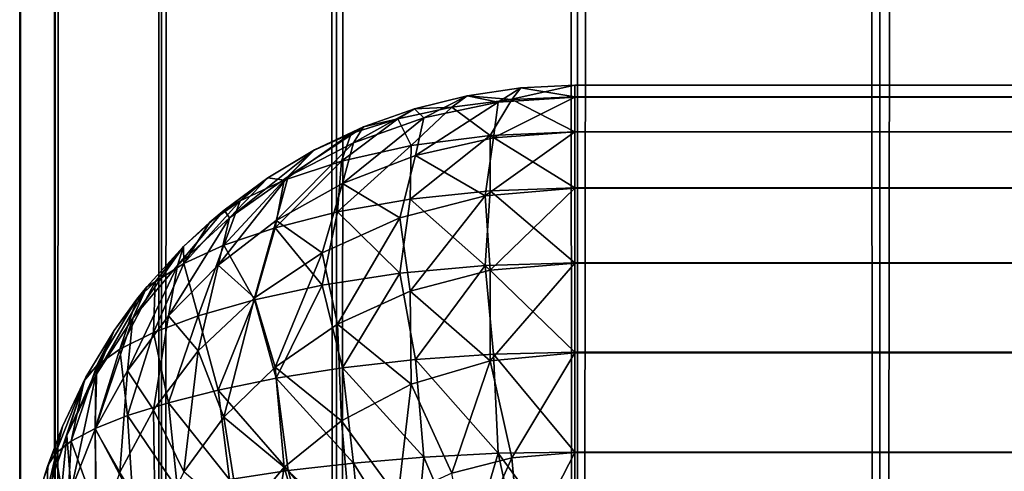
# Model space of a CAD drawing. Extents: x -265 to 265, y 0 to 1307.
# Tile 26 of 256: x -265 to -261.45, y 33.61 to 35.24. Entities that reach past the tile are written whole.
import ezdxf

# ---------------------------------------------------------------- set-up
doc = ezdxf.new("R2010")
doc.units = 0
doc.header["$LTSCALE"] = 65.185185
for name, color, linetype in [('3', 7, 'CONTINUOUS'), ('304', 7, 'CONTINUOUS'), ('310', 7, 'CONTINUOUS'), ('311', 7, 'CONTINUOUS'), ('315', 7, 'CONTINUOUS'), ('322', 7, 'CONTINUOUS'), ('327', 7, 'CONTINUOUS'), ('4', 7, 'CONTINUOUS')]:
    doc.layers.add(name, color=color, linetype=linetype)

msp = doc.modelspace()

# ---------------------------------------------------------------- linework, layer by layer
at = {"layer": '3', "color": 7, "linetype": 'CONTINUOUS'}
for points in [[(-265, 1), (-264.8717, 1, 1.9579), (-265, 1299), (-265, 1)], [(-265, 1299), (-264.8717, 1, 1.9579), (-264.8717, 1299, 1.9579), (-265, 1299)], [(-264.8717, 1, 1.9579), (-264.4889, 1, 3.8823), (-264.8717, 1299, 1.9579), (-264.8717, 1, 1.9579)], [(-264.8717, 1299, 1.9579), (-264.4889, 1, 3.8823), (-264.4889, 1299, 3.8823), (-264.8717, 1299, 1.9579)], [(-264.4889, 1, 3.8823), (-263.8582, 1, 5.7403), (-264.4889, 1299, 3.8823), (-264.4889, 1, 3.8823)], [(-264.4889, 1299, 3.8823), (-263.8582, 1, 5.7403), (-263.8582, 1299, 5.7403), (-264.4889, 1299, 3.8823)], [(-263.8582, 1, 5.7403), (-262.9904, 1, 7.5), (-263.8582, 1299, 5.7403), (-263.8582, 1, 5.7403)], [(-263.8582, 1299, 5.7403), (-262.9904, 1, 7.5), (-262.9904, 1299, 7.5), (-263.8582, 1299, 5.7403)], [(-262.9904, 1, 7.5), (-261.9003, 1, 9.1314), (-262.9904, 1299, 7.5), (-262.9904, 1, 7.5)], [(-262.9904, 1299, 7.5), (-261.9003, 1, 9.1314), (-261.9003, 1299, 9.1314), (-262.9904, 1299, 7.5)], [(-261.9003, 1, 9.1314), (-260.6066, 1, 10.6066), (-261.9003, 1299, 9.1314), (-261.9003, 1, 9.1314)], [(-261.9003, 1299, 9.1314), (-260.6066, 1, 10.6066), (-260.6066, 1299, 10.6066), (-261.9003, 1299, 9.1314)]]:
    msp.add_3dface(points, dxfattribs=at)
at = {"layer": '304', "color": 7, "linetype": 'CONTINUOUS'}
for points in [[(-263, 35, 16.7), (263, 35, 16.7), (263, 34.9578, 16.3236), (-263, 35, 16.7)], [(-263, 34.9574, 16.3217), (-263, 35, 16.7), (263, 34.9578, 16.3236), (-263, 34.9574, 16.3217)], [(263, 34.8323, 15.9638), (-263, 34.9574, 16.3217), (263, 34.9578, 16.3236), (263, 34.8323, 15.9638)], [(-263, 34.8315, 15.9621), (-263, 34.9574, 16.3217), (263, 34.8323, 15.9638), (-263, 34.8315, 15.9621)], [(263, 34.6298, 15.641), (-263, 34.8315, 15.9621), (263, 34.8323, 15.9638), (263, 34.6298, 15.641)], [(-263, 34.6286, 15.6395), (-263, 34.8315, 15.9621), (263, 34.6298, 15.641), (-263, 34.6286, 15.6395)], [(263, 34.3605, 15.3714), (-263, 34.6286, 15.6395), (263, 34.6298, 15.641), (263, 34.3605, 15.3714)], [(-263, 34.359, 15.3702), (-263, 34.6286, 15.6395), (263, 34.3605, 15.3714), (-263, 34.359, 15.3702)], [(263, 34.0379, 15.1685), (-263, 34.359, 15.3702), (263, 34.3605, 15.3714), (263, 34.0379, 15.1685)], [(-263, 34.0362, 15.1677), (-263, 34.359, 15.3702), (263, 34.0379, 15.1685), (-263, 34.0362, 15.1677)], [(263, 33.6783, 15.0426), (-263, 34.0362, 15.1677), (263, 34.0379, 15.1685), (263, 33.6783, 15.0426)], [(-263, 33.6764, 15.0422), (-263, 34.0362, 15.1677), (263, 33.6783, 15.0426), (-263, 33.6764, 15.0422)], [(263, 33.3, 15), (-263, 33.6764, 15.0422), (263, 33.6783, 15.0426), (263, 33.3, 15)], [(-263, 33.3, 15), (-263, 33.6764, 15.0422), (263, 33.3, 15), (-263, 33.3, 15)]]:
    msp.add_3dface(points, dxfattribs=at)
at = {"layer": '310', "color": 7, "linetype": 'CONTINUOUS'}
for points in [[(-263, 35, 23.3), (-263, 34.9578, 23.6764), (263, 35, 23.3), (-263, 35, 23.3)], [(263, 35, 23.3), (-263, 34.9578, 23.6764), (263, 34.9574, 23.6783), (263, 35, 23.3)], [(-263, 34.9578, 23.6764), (-263, 34.8323, 24.0362), (263, 34.9574, 23.6783), (-263, 34.9578, 23.6764)], [(263, 34.9574, 23.6783), (-263, 34.8323, 24.0362), (263, 34.8315, 24.0379), (263, 34.9574, 23.6783)], [(-263, 34.8323, 24.0362), (-263, 34.6298, 24.359), (263, 34.8315, 24.0379), (-263, 34.8323, 24.0362)], [(263, 34.8315, 24.0379), (-263, 34.6298, 24.359), (263, 34.6286, 24.3605), (263, 34.8315, 24.0379)], [(-263, 34.6298, 24.359), (-263, 34.3605, 24.6286), (263, 34.6286, 24.3605), (-263, 34.6298, 24.359)], [(263, 34.6286, 24.3605), (-263, 34.3605, 24.6286), (263, 34.359, 24.6298), (263, 34.6286, 24.3605)], [(-263, 34.3605, 24.6286), (-263, 34.0379, 24.8315), (263, 34.359, 24.6298), (-263, 34.3605, 24.6286)], [(263, 34.359, 24.6298), (-263, 34.0379, 24.8315), (263, 34.0362, 24.8323), (263, 34.359, 24.6298)], [(-263, 34.0379, 24.8315), (-263, 33.6783, 24.9574), (263, 34.0362, 24.8323), (-263, 34.0379, 24.8315)], [(263, 34.0362, 24.8323), (-263, 33.6783, 24.9574), (263, 33.6764, 24.9578), (263, 34.0362, 24.8323)], [(-263, 33.6783, 24.9574), (-263, 33.3, 25), (263, 33.6764, 24.9578), (-263, 33.6783, 24.9574)], [(-263, 33.3, 25), (263, 33.3, 25), (263, 33.6764, 24.9578), (-263, 33.3, 25)]]:
    msp.add_3dface(points, dxfattribs=at)
at = {"layer": '311', "color": 7, "linetype": 'CONTINUOUS'}
for points in [[(263, 35, 16.7), (-263, 35, 16.7), (263, 35, 23.3), (263, 35, 16.7)], [(-263, 35, 16.7), (-263, 35, 23.3), (263, 35, 23.3), (-263, 35, 16.7)]]:
    msp.add_3dface(points, dxfattribs=at)
at = {"layer": '315', "color": 7, "linetype": 'CONTINUOUS'}
for points in [[(-263.1946, 34.9905, 16.7014), (-263.3875, 34.9621, 16.7057), (-263.1946, 34.9905, 23.2986), (-263.1946, 34.9905, 16.7014)], [(-263.1946, 34.9905, 23.2986), (-263.3875, 34.9621, 16.7057), (-263.3875, 34.9621, 23.2943), (-263.1946, 34.9905, 23.2986)], [(-263, 35, 23.3), (-263, 35, 16.7), (-263.1946, 34.9905, 16.7014), (-263, 35, 23.3)], [(-263, 35, 23.3), (-263.1946, 34.9905, 16.7014), (-263.1946, 34.9905, 23.2986), (-263, 35, 23.3)], [(-263.3875, 34.9621, 16.7057), (-263.5768, 34.915, 16.7127), (-263.3875, 34.9621, 23.2943), (-263.3875, 34.9621, 16.7057)], [(-263.3875, 34.9621, 23.2943), (-263.5768, 34.915, 16.7127), (-263.5768, 34.915, 23.2873), (-263.3875, 34.9621, 23.2943)], [(-263.5768, 34.915, 16.7127), (-263.7608, 34.8496, 16.7226), (-263.5768, 34.915, 23.2873), (-263.5768, 34.915, 16.7127)], [(-263.5768, 34.915, 23.2873), (-263.7608, 34.8496, 16.7226), (-263.7608, 34.8496, 23.2774), (-263.5768, 34.915, 23.2873)], [(-263.7608, 34.8496, 16.7226), (-263.9377, 34.7666, 16.735), (-263.7608, 34.8496, 23.2774), (-263.7608, 34.8496, 16.7226)], [(-263.7608, 34.8496, 23.2774), (-263.9377, 34.7666, 16.735), (-263.9377, 34.7666, 23.265), (-263.7608, 34.8496, 23.2774)], [(-263.9377, 34.7666, 16.735), (-264.1058, 34.6665, 16.75), (-263.9377, 34.7666, 23.265), (-263.9377, 34.7666, 16.735)], [(-263.9377, 34.7666, 23.265), (-264.1058, 34.6665, 16.75), (-263.9409, 34.7649, 23.2647), (-263.9377, 34.7666, 23.265)], [(-263.9409, 34.7649, 23.2647), (-264.1058, 34.6665, 16.75), (-264.1058, 34.6665, 23.25), (-263.9409, 34.7649, 23.2647)], [(-264.1058, 34.6665, 16.75), (-264.2635, 34.5503, 16.7674), (-264.1058, 34.6665, 23.25), (-264.1058, 34.6665, 16.75)], [(-264.1058, 34.6665, 23.25), (-264.2635, 34.5503, 16.7674), (-264.2635, 34.5503, 23.2325), (-264.1058, 34.6665, 23.25)], [(-264.2635, 34.5503, 16.7674), (-264.4093, 34.4191, 16.7871), (-264.2635, 34.5503, 23.2325), (-264.2635, 34.5503, 16.7674)], [(-264.2635, 34.5503, 23.2325), (-264.4093, 34.4191, 16.7871), (-264.3149, 34.507, 23.2261), (-264.2635, 34.5503, 23.2325)], [(-264.3149, 34.507, 23.2261), (-264.4093, 34.4191, 16.7871), (-264.4093, 34.4191, 23.2129), (-264.3149, 34.507, 23.2261)], [(-264.4093, 34.4191, 16.7871), (-264.5417, 34.274, 16.8089), (-264.4093, 34.4191, 23.2129), (-264.4093, 34.4191, 16.7871)], [(-264.4093, 34.4191, 23.2129), (-264.5417, 34.274, 16.8089), (-264.5417, 34.274, 23.1911), (-264.4093, 34.4191, 23.2129)], [(-264.5417, 34.274, 16.8089), (-264.6594, 34.1164, 16.8325), (-264.5417, 34.274, 23.1911), (-264.5417, 34.274, 16.8089)], [(-264.5417, 34.274, 23.1911), (-264.6594, 34.1164, 16.8325), (-264.578, 34.2288, 23.1843), (-264.5417, 34.274, 23.1911)], [(-264.578, 34.2288, 23.1843), (-264.6594, 34.1164, 16.8325), (-264.6594, 34.1164, 23.1675), (-264.578, 34.2288, 23.1843)], [(-264.6594, 34.1164, 16.8325), (-264.7611, 33.9478, 16.8578), (-264.6594, 34.1164, 23.1675), (-264.6594, 34.1164, 16.8325)], [(-264.6594, 34.1164, 23.1675), (-264.7611, 33.9478, 16.8578), (-264.7611, 33.9478, 23.1422), (-264.6594, 34.1164, 23.1675)], [(-264.7611, 33.9478, 16.8578), (-264.8459, 33.7699, 16.8845), (-264.7611, 33.9478, 23.1422), (-264.7611, 33.9478, 16.8578)], [(-264.7611, 33.9478, 23.1422), (-264.8459, 33.7699, 16.8845), (-264.768, 33.9349, 23.1402), (-264.7611, 33.9478, 23.1422)], [(-264.768, 33.9349, 23.1402), (-264.8459, 33.7699, 16.8845), (-264.8459, 33.7699, 23.1155), (-264.768, 33.9349, 23.1402)], [(-264.8459, 33.7699, 16.8845), (-264.9128, 33.5842, 16.9124), (-264.8459, 33.7699, 23.1155), (-264.8459, 33.7699, 16.8845)], [(-264.8459, 33.7699, 23.1155), (-264.9128, 33.5842, 16.9124), (-264.8982, 33.63, 23.0945), (-264.8459, 33.7699, 23.1155)], [(-264.8982, 33.63, 23.0945), (-264.9128, 33.5842, 16.9124), (-264.9128, 33.5842, 23.0876), (-264.8982, 33.63, 23.0945)]]:
    msp.add_3dface(points, dxfattribs=at)
at = {"layer": '322', "color": 7, "linetype": 'CONTINUOUS'}
for points in [[(-263.3875, 34.9621, 16.7057), (-263.1946, 34.9905, 16.7014), (-263.2755, 34.9384, 16.3264), (-263.3875, 34.9621, 16.7057)], [(-263, 35, 16.7), (-263, 34.9574, 16.3217), (-263.2755, 34.9384, 16.3264), (-263, 35, 16.7)], [(-263.1946, 34.9905, 16.7014), (-263, 35, 16.7), (-263.2755, 34.9384, 16.3264), (-263.1946, 34.9905, 16.7014)], [(-263.5768, 34.915, 16.7127), (-263.3875, 34.9621, 16.7057), (-263.5435, 34.8824, 16.3401), (-263.5768, 34.915, 16.7127)], [(-263.5435, 34.8824, 16.3401), (-263.3875, 34.9621, 16.7057), (-263.2755, 34.9384, 16.3264), (-263.5435, 34.8824, 16.3401)], [(-263, 34.9574, 16.3217), (-263, 34.8315, 15.9621), (-263.2922, 34.81, 15.9688), (-263, 34.9574, 16.3217)], [(-263.2755, 34.9384, 16.3264), (-263, 34.9574, 16.3217), (-263.2922, 34.81, 15.9688), (-263.2755, 34.9384, 16.3264)], [(-263.7608, 34.8496, 16.7226), (-263.5768, 34.915, 16.7127), (-263.7974, 34.7919, 16.3615), (-263.7608, 34.8496, 16.7226)], [(-263.7974, 34.7919, 16.3615), (-263.5768, 34.915, 16.7127), (-263.5435, 34.8824, 16.3401), (-263.7974, 34.7919, 16.3615)], [(-263.5435, 34.8824, 16.3401), (-263.2755, 34.9384, 16.3264), (-263.5741, 34.7468, 15.9881), (-263.5435, 34.8824, 16.3401)], [(-263.5741, 34.7468, 15.9881), (-263.2755, 34.9384, 16.3264), (-263.2922, 34.81, 15.9688), (-263.5741, 34.7468, 15.9881)], [(-263.7974, 34.7919, 16.3615), (-263.5435, 34.8824, 16.3401), (-263.8373, 34.6457, 16.018), (-263.7974, 34.7919, 16.3615)], [(-263.8373, 34.6457, 16.018), (-263.5435, 34.8824, 16.3401), (-263.5741, 34.7468, 15.9881), (-263.8373, 34.6457, 16.018)], [(-263.9377, 34.7666, 16.735), (-263.7608, 34.8496, 16.7226), (-264.0322, 34.6705, 16.3888), (-263.9377, 34.7666, 16.735)], [(-264.0322, 34.6705, 16.3888), (-263.7608, 34.8496, 16.7226), (-263.7974, 34.7919, 16.3615), (-264.0322, 34.6705, 16.3888)], [(-263.5741, 34.7468, 15.9881), (-263.2922, 34.81, 15.9688), (-263.323, 34.6013, 15.6493), (-263.5741, 34.7468, 15.9881)], [(-263, 34.8315, 15.9621), (-263, 34.6286, 15.6395), (-263.323, 34.6013, 15.6493), (-263, 34.8315, 15.9621)], [(-263.2922, 34.81, 15.9688), (-263, 34.8315, 15.9621), (-263.323, 34.6013, 15.6493), (-263.2922, 34.81, 15.9688)], [(-264.0322, 34.6705, 16.3888), (-263.7974, 34.7919, 16.3615), (-264.0756, 34.512, 16.0557), (-264.0322, 34.6705, 16.3888)], [(-264.0756, 34.512, 16.0557), (-263.7974, 34.7919, 16.3615), (-263.8373, 34.6457, 16.018), (-264.0756, 34.512, 16.0557)], [(-264.1058, 34.6665, 16.75), (-263.9377, 34.7666, 16.735), (-264.2443, 34.5221, 16.4206), (-264.1058, 34.6665, 16.75)], [(-264.2443, 34.5221, 16.4206), (-263.9377, 34.7666, 16.735), (-264.0322, 34.6705, 16.3888), (-264.2443, 34.5221, 16.4206)], [(-263.8373, 34.6457, 16.018), (-263.5741, 34.7468, 15.9881), (-263.6306, 34.5218, 15.6775), (-263.8373, 34.6457, 16.018)], [(-263.6306, 34.5218, 15.6775), (-263.5741, 34.7468, 15.9881), (-263.323, 34.6013, 15.6493), (-263.6306, 34.5218, 15.6775)], [(-264.2443, 34.5221, 16.4206), (-264.0322, 34.6705, 16.3888), (-264.285, 34.3514, 16.0984), (-264.2443, 34.5221, 16.4206)], [(-264.285, 34.3514, 16.0984), (-264.0322, 34.6705, 16.3888), (-264.0756, 34.512, 16.0557), (-264.285, 34.3514, 16.0984)], [(-264.2635, 34.5503, 16.7674), (-264.1058, 34.6665, 16.75), (-264.2443, 34.5221, 16.4206), (-264.2635, 34.5503, 16.7674)], [(-264.0756, 34.512, 16.0557), (-263.8373, 34.6457, 16.018), (-263.9102, 34.3964, 15.7202), (-264.0756, 34.512, 16.0557)], [(-263.9102, 34.3964, 15.7202), (-263.8373, 34.6457, 16.018), (-263.6306, 34.5218, 15.6775), (-263.9102, 34.3964, 15.7202)], [(-263.6306, 34.5218, 15.6775), (-263.323, 34.6013, 15.6493), (-263.5931, 34.2575, 15.4107), (-263.6306, 34.5218, 15.6775)], [(-263.5931, 34.2575, 15.4107), (-263.323, 34.6013, 15.6493), (-263.3041, 34.3331, 15.3807), (-263.5931, 34.2575, 15.4107)], [(-263.323, 34.6013, 15.6493), (-263, 34.6286, 15.6395), (-263.3041, 34.3331, 15.3807), (-263.323, 34.6013, 15.6493)], [(-263, 34.6286, 15.6395), (-263, 34.359, 15.3702), (-263.3041, 34.3331, 15.3807), (-263, 34.6286, 15.6395)], [(-264.4093, 34.4191, 16.7871), (-264.2635, 34.5503, 16.7674), (-264.4315, 34.3509, 16.4554), (-264.4093, 34.4191, 16.7871)], [(-264.4315, 34.3509, 16.4554), (-264.2635, 34.5503, 16.7674), (-264.2443, 34.5221, 16.4206), (-264.4315, 34.3509, 16.4554)], [(-264.4315, 34.3509, 16.4554), (-264.2443, 34.5221, 16.4206), (-264.4638, 34.1692, 16.1439), (-264.4315, 34.3509, 16.4554)], [(-264.4638, 34.1692, 16.1439), (-264.2443, 34.5221, 16.4206), (-264.285, 34.3514, 16.0984), (-264.4638, 34.1692, 16.1439)], [(-264.285, 34.3514, 16.0984), (-264.0756, 34.512, 16.0557), (-264.1535, 34.2336, 15.7728), (-264.285, 34.3514, 16.0984)], [(-264.1535, 34.2336, 15.7728), (-264.0756, 34.512, 16.0557), (-263.9102, 34.3964, 15.7202), (-264.1535, 34.2336, 15.7728)], [(-263.9102, 34.3964, 15.7202), (-263.6306, 34.5218, 15.6775), (-263.8542, 34.1385, 15.4566), (-263.9102, 34.3964, 15.7202)], [(-263.8542, 34.1385, 15.4566), (-263.6306, 34.5218, 15.6775), (-263.5931, 34.2575, 15.4107), (-263.8542, 34.1385, 15.4566)], [(-264.5417, 34.274, 16.8089), (-264.4093, 34.4191, 16.7871), (-264.592, 34.1606, 16.4921), (-264.5417, 34.274, 16.8089)], [(-264.592, 34.1606, 16.4921), (-264.4093, 34.4191, 16.7871), (-264.4315, 34.3509, 16.4554), (-264.592, 34.1606, 16.4921)], [(-264.1535, 34.2336, 15.7728), (-263.9102, 34.3964, 15.7202), (-264.0794, 33.9844, 15.5135), (-264.1535, 34.2336, 15.7728)], [(-264.0794, 33.9844, 15.5135), (-263.9102, 34.3964, 15.7202), (-263.8542, 34.1385, 15.4566), (-264.0794, 33.9844, 15.5135)], [(-264.592, 34.1606, 16.4921), (-264.4315, 34.3509, 16.4554), (-264.6114, 33.9707, 16.1906), (-264.592, 34.1606, 16.4921)], [(-264.6114, 33.9707, 16.1906), (-264.4315, 34.3509, 16.4554), (-264.4638, 34.1692, 16.1439), (-264.6114, 33.9707, 16.1906)], [(-264.4638, 34.1692, 16.1439), (-264.285, 34.3514, 16.0984), (-264.3566, 34.0424, 15.8311), (-264.4638, 34.1692, 16.1439)], [(-264.3566, 34.0424, 15.8311), (-264.285, 34.3514, 16.0984), (-264.1535, 34.2336, 15.7728), (-264.3566, 34.0424, 15.8311)], [(-263, 34.359, 15.3702), (-263, 34.0362, 15.1677), (-263.3046, 34.007, 15.1807), (-263, 34.359, 15.3702)], [(-263.3041, 34.3331, 15.3807), (-263, 34.359, 15.3702), (-263.3046, 34.007, 15.1807), (-263.3041, 34.3331, 15.3807)], [(-263.5931, 34.2575, 15.4107), (-263.3041, 34.3331, 15.3807), (-263.3046, 34.007, 15.1807), (-263.5931, 34.2575, 15.4107)], [(-264.6594, 34.1164, 16.8325), (-264.5417, 34.274, 16.8089), (-264.7251, 33.955, 16.5301), (-264.6594, 34.1164, 16.8325)], [(-264.7251, 33.955, 16.5301), (-264.5417, 34.274, 16.8089), (-264.592, 34.1606, 16.4921), (-264.7251, 33.955, 16.5301)], [(-263.8542, 34.1385, 15.4566), (-263.5931, 34.2575, 15.4107), (-263.5898, 33.9226, 15.2177), (-263.8542, 34.1385, 15.4566)], [(-263.5898, 33.9226, 15.2177), (-263.5931, 34.2575, 15.4107), (-263.3046, 34.007, 15.1807), (-263.5898, 33.9226, 15.2177)], [(-264.3566, 34.0424, 15.8311), (-264.1535, 34.2336, 15.7728), (-264.2643, 33.8042, 15.5768), (-264.3566, 34.0424, 15.8311)], [(-264.2643, 33.8042, 15.5768), (-264.1535, 34.2336, 15.7728), (-264.0794, 33.9844, 15.5135), (-264.2643, 33.8042, 15.5768)], [(-264.6114, 33.9707, 16.1906), (-264.4638, 34.1692, 16.1439), (-264.5184, 33.8308, 15.8915), (-264.6114, 33.9707, 16.1906)], [(-264.5184, 33.8308, 15.8915), (-264.4638, 34.1692, 16.1439), (-264.3566, 34.0424, 15.8311), (-264.5184, 33.8308, 15.8915)], [(-264.7251, 33.955, 16.5301), (-264.592, 34.1606, 16.4921), (-264.728, 33.7601, 16.2373), (-264.7251, 33.955, 16.5301)], [(-264.728, 33.7601, 16.2373), (-264.592, 34.1606, 16.4921), (-264.6114, 33.9707, 16.1906), (-264.728, 33.7601, 16.2373)], [(-264.0794, 33.9844, 15.5135), (-263.8542, 34.1385, 15.4566), (-263.8404, 33.7912, 15.2737), (-264.0794, 33.9844, 15.5135)], [(-263.8404, 33.7912, 15.2737), (-263.8542, 34.1385, 15.4566), (-263.5898, 33.9226, 15.2177), (-263.8404, 33.7912, 15.2737)], [(-264.7611, 33.9478, 16.8578), (-264.6594, 34.1164, 16.8325), (-264.8301, 33.7375, 16.5687), (-264.7611, 33.9478, 16.8578)], [(-264.8301, 33.7375, 16.5687), (-264.6594, 34.1164, 16.8325), (-264.7251, 33.955, 16.5301), (-264.8301, 33.7375, 16.5687)], [(-264.5184, 33.8308, 15.8915), (-264.3566, 34.0424, 15.8311), (-264.4082, 33.6064, 15.6427), (-264.5184, 33.8308, 15.8915)], [(-264.4082, 33.6064, 15.6427), (-264.3566, 34.0424, 15.8311), (-264.2643, 33.8042, 15.5768), (-264.4082, 33.6064, 15.6427)], [(-263.3046, 34.007, 15.1807), (-263, 34.0362, 15.1677), (-263.227, 33.6574, 15.0515), (-263.3046, 34.007, 15.1807)], [(-263, 34.0362, 15.1677), (-263, 33.6764, 15.0422), (-263.227, 33.6574, 15.0515), (-263, 34.0362, 15.1677)], [(-263.5898, 33.9226, 15.2177), (-263.3046, 34.007, 15.1807), (-263.4428, 33.6017, 15.0786), (-263.5898, 33.9226, 15.2177)], [(-263.4428, 33.6017, 15.0786), (-263.3046, 34.007, 15.1807), (-263.227, 33.6574, 15.0515), (-263.4428, 33.6017, 15.0786)], [(-264.728, 33.7601, 16.2373), (-264.6114, 33.9707, 16.1906), (-264.6397, 33.6062, 15.9516), (-264.728, 33.7601, 16.2373)], [(-264.6397, 33.6062, 15.9516), (-264.6114, 33.9707, 16.1906), (-264.5184, 33.8308, 15.8915), (-264.6397, 33.6062, 15.9516)], [(-264.2643, 33.8042, 15.5768), (-264.0794, 33.9844, 15.5135), (-264.0467, 33.6241, 15.3421), (-264.2643, 33.8042, 15.5768)], [(-264.0467, 33.6241, 15.3421), (-264.0794, 33.9844, 15.5135), (-263.8404, 33.7912, 15.2737), (-264.0467, 33.6241, 15.3421)], [(-264.8459, 33.7699, 16.8845), (-264.7611, 33.9478, 16.8578), (-264.9067, 33.5116, 16.6074), (-264.8459, 33.7699, 16.8845)], [(-264.9067, 33.5116, 16.6074), (-264.7611, 33.9478, 16.8578), (-264.8301, 33.7375, 16.5687), (-264.9067, 33.5116, 16.6074)], [(-264.8301, 33.7375, 16.5687), (-264.7251, 33.955, 16.5301), (-264.8141, 33.5416, 16.2832), (-264.8301, 33.7375, 16.5687)], [(-264.8141, 33.5416, 16.2832), (-264.7251, 33.955, 16.5301), (-264.728, 33.7601, 16.2373), (-264.8141, 33.5416, 16.2832)], [(-263.8404, 33.7912, 15.2737), (-263.5898, 33.9226, 15.2177), (-263.6378, 33.5136, 15.1206), (-263.8404, 33.7912, 15.2737)], [(-263.6378, 33.5136, 15.1206), (-263.5898, 33.9226, 15.2177), (-263.4428, 33.6017, 15.0786), (-263.6378, 33.5136, 15.1206)], [(-264.6397, 33.6062, 15.9516), (-264.5184, 33.8308, 15.8915), (-264.5121, 33.398, 15.7082), (-264.6397, 33.6062, 15.9516)], [(-264.5121, 33.398, 15.7082), (-264.5184, 33.8308, 15.8915), (-264.4082, 33.6064, 15.6427), (-264.5121, 33.398, 15.7082)], [(-264.4082, 33.6064, 15.6427), (-264.2643, 33.8042, 15.5768), (-264.205, 33.4327, 15.417), (-264.4082, 33.6064, 15.6427)], [(-264.205, 33.4327, 15.417), (-264.2643, 33.8042, 15.5768), (-264.0467, 33.6241, 15.3421), (-264.205, 33.4327, 15.417)], [(-264.0467, 33.6241, 15.3421), (-263.8404, 33.7912, 15.2737), (-263.8052, 33.3991, 15.1741), (-264.0467, 33.6241, 15.3421)], [(-263.8052, 33.3991, 15.1741), (-263.8404, 33.7912, 15.2737), (-263.6378, 33.5136, 15.1206), (-263.8052, 33.3991, 15.1741)], [(-264.9128, 33.5842, 16.9124), (-264.8459, 33.7699, 16.8845), (-264.9067, 33.5116, 16.6074), (-264.9128, 33.5842, 16.9124)], [(-264.8141, 33.5416, 16.2832), (-264.728, 33.7601, 16.2373), (-264.7222, 33.3743, 16.0098), (-264.8141, 33.5416, 16.2832)], [(-264.7222, 33.3743, 16.0098), (-264.728, 33.7601, 16.2373), (-264.6397, 33.6062, 15.9516), (-264.7222, 33.3743, 16.0098)], [(-264.9067, 33.5116, 16.6074), (-264.8301, 33.7375, 16.5687), (-264.8705, 33.3187, 16.3276), (-264.9067, 33.5116, 16.6074)], [(-264.8705, 33.3187, 16.3276), (-264.8301, 33.7375, 16.5687), (-264.8141, 33.5416, 16.2832), (-264.8705, 33.3187, 16.3276)], [(-263, 33.6764, 15.0422), (-263.1946, 33.2986, 15.0095), (-263.227, 33.6574, 15.0515), (-263, 33.6764, 15.0422)], [(-263, 33.6764, 15.0422), (-263, 33.3, 15), (-263.1946, 33.2986, 15.0095), (-263, 33.6764, 15.0422)], [(-263.3875, 33.2943, 15.0379), (-263.4428, 33.6017, 15.0786), (-263.227, 33.6574, 15.0515), (-263.3875, 33.2943, 15.0379)], [(-263.1946, 33.2986, 15.0095), (-263.3875, 33.2943, 15.0379), (-263.227, 33.6574, 15.0515), (-263.1946, 33.2986, 15.0095)], [(-264.1058, 33.25, 15.3335), (-264.205, 33.4327, 15.417), (-264.0467, 33.6241, 15.3421), (-264.1058, 33.25, 15.3335)], [(-263.9409, 33.2647, 15.2351), (-264.1058, 33.25, 15.3335), (-264.0467, 33.6241, 15.3421), (-263.9409, 33.2647, 15.2351)], [(-263.9409, 33.2647, 15.2351), (-264.0467, 33.6241, 15.3421), (-263.8052, 33.3991, 15.1741), (-263.9409, 33.2647, 15.2351)]]:
    msp.add_3dface(points, dxfattribs=at)
at = {"layer": '327', "color": 7, "linetype": 'CONTINUOUS'}
for points in [[(-263.1946, 34.9905, 23.2986), (-263.3875, 34.9621, 23.2943), (-263.227, 34.9485, 23.6574), (-263.1946, 34.9905, 23.2986)], [(-263, 34.9578, 23.6764), (-263.1946, 34.9905, 23.2986), (-263.227, 34.9485, 23.6574), (-263, 34.9578, 23.6764)], [(-263, 34.9578, 23.6764), (-263, 35, 23.3), (-263.1946, 34.9905, 23.2986), (-263, 34.9578, 23.6764)], [(-263.3875, 34.9621, 23.2943), (-263.5768, 34.915, 23.2873), (-263.4428, 34.9214, 23.6017), (-263.3875, 34.9621, 23.2943)], [(-263.3875, 34.9621, 23.2943), (-263.4428, 34.9214, 23.6017), (-263.227, 34.9485, 23.6574), (-263.3875, 34.9621, 23.2943)], [(-263, 34.8323, 24.0362), (-263, 34.9578, 23.6764), (-263.227, 34.9485, 23.6574), (-263, 34.8323, 24.0362)], [(-263.5768, 34.915, 23.2873), (-263.7608, 34.8496, 23.2774), (-263.6378, 34.8794, 23.5136), (-263.5768, 34.915, 23.2873)], [(-263.5768, 34.915, 23.2873), (-263.6378, 34.8794, 23.5136), (-263.4428, 34.9214, 23.6017), (-263.5768, 34.915, 23.2873)], [(-263.6378, 34.8794, 23.5136), (-263.5898, 34.7823, 23.9226), (-263.4428, 34.9214, 23.6017), (-263.6378, 34.8794, 23.5136)], [(-263.5898, 34.7823, 23.9226), (-263.3046, 34.8193, 24.007), (-263.4428, 34.9214, 23.6017), (-263.5898, 34.7823, 23.9226)], [(-263.4428, 34.9214, 23.6017), (-263.3046, 34.8193, 24.007), (-263.227, 34.9485, 23.6574), (-263.4428, 34.9214, 23.6017)], [(-263.3046, 34.8193, 24.007), (-263, 34.8323, 24.0362), (-263.227, 34.9485, 23.6574), (-263.3046, 34.8193, 24.007)], [(-263.8404, 34.7263, 23.7912), (-263.5898, 34.7823, 23.9226), (-263.6378, 34.8794, 23.5136), (-263.8404, 34.7263, 23.7912)], [(-263.8052, 34.8259, 23.3991), (-263.8404, 34.7263, 23.7912), (-263.6378, 34.8794, 23.5136), (-263.8052, 34.8259, 23.3991)], [(-263.7608, 34.8496, 23.2774), (-263.8052, 34.8259, 23.3991), (-263.6378, 34.8794, 23.5136), (-263.7608, 34.8496, 23.2774)], [(-263.7608, 34.8496, 23.2774), (-263.9377, 34.7666, 23.265), (-263.8052, 34.8259, 23.3991), (-263.7608, 34.8496, 23.2774)], [(-263.9409, 34.7649, 23.2647), (-264.0467, 34.6579, 23.6241), (-263.8052, 34.8259, 23.3991), (-263.9409, 34.7649, 23.2647)], [(-264.0467, 34.6579, 23.6241), (-263.8404, 34.7263, 23.7912), (-263.8052, 34.8259, 23.3991), (-264.0467, 34.6579, 23.6241)], [(-263.9377, 34.7666, 23.265), (-263.9409, 34.7649, 23.2647), (-263.8052, 34.8259, 23.3991), (-263.9377, 34.7666, 23.265)], [(-263.5931, 34.5893, 24.2575), (-263.3041, 34.6193, 24.3331), (-263.3046, 34.8193, 24.007), (-263.5931, 34.5893, 24.2575)], [(-263.5898, 34.7823, 23.9226), (-263.5931, 34.5893, 24.2575), (-263.3046, 34.8193, 24.007), (-263.5898, 34.7823, 23.9226)], [(-263, 34.6298, 24.359), (-263, 34.8323, 24.0362), (-263.3046, 34.8193, 24.007), (-263, 34.6298, 24.359)], [(-263.3041, 34.6193, 24.3331), (-263, 34.6298, 24.359), (-263.3046, 34.8193, 24.007), (-263.3041, 34.6193, 24.3331)], [(-263.8542, 34.5434, 24.1385), (-263.5931, 34.5893, 24.2575), (-263.5898, 34.7823, 23.9226), (-263.8542, 34.5434, 24.1385)], [(-263.8404, 34.7263, 23.7912), (-263.8542, 34.5434, 24.1385), (-263.5898, 34.7823, 23.9226), (-263.8404, 34.7263, 23.7912)], [(-263.9409, 34.7649, 23.2647), (-264.1058, 34.6665, 23.25), (-264.0467, 34.6579, 23.6241), (-263.9409, 34.7649, 23.2647)], [(-264.0794, 34.4865, 23.9844), (-263.8542, 34.5434, 24.1385), (-263.8404, 34.7263, 23.7912), (-264.0794, 34.4865, 23.9844)], [(-264.0467, 34.6579, 23.6241), (-264.0794, 34.4865, 23.9844), (-263.8404, 34.7263, 23.7912), (-264.0467, 34.6579, 23.6241)], [(-264.1058, 34.6665, 23.25), (-264.2635, 34.5503, 23.2325), (-264.205, 34.583, 23.4327), (-264.1058, 34.6665, 23.25)], [(-264.1058, 34.6665, 23.25), (-264.205, 34.583, 23.4327), (-264.0467, 34.6579, 23.6241), (-264.1058, 34.6665, 23.25)], [(-264.2643, 34.4232, 23.8042), (-264.0794, 34.4865, 23.9844), (-264.0467, 34.6579, 23.6241), (-264.2643, 34.4232, 23.8042)], [(-264.205, 34.583, 23.4327), (-264.2643, 34.4232, 23.8042), (-264.0467, 34.6579, 23.6241), (-264.205, 34.583, 23.4327)], [(-263, 34.3605, 24.6286), (-263, 34.6298, 24.359), (-263.3041, 34.6193, 24.3331), (-263, 34.3605, 24.6286)], [(-263.5931, 34.5893, 24.2575), (-263.323, 34.3507, 24.6013), (-263.3041, 34.6193, 24.3331), (-263.5931, 34.5893, 24.2575)], [(-263.323, 34.3507, 24.6013), (-263, 34.3605, 24.6286), (-263.3041, 34.6193, 24.3331), (-263.323, 34.3507, 24.6013)], [(-264.3149, 34.507, 23.2261), (-264.4082, 34.3573, 23.6064), (-264.205, 34.583, 23.4327), (-264.3149, 34.507, 23.2261)], [(-264.4082, 34.3573, 23.6064), (-264.2643, 34.4232, 23.8042), (-264.205, 34.583, 23.4327), (-264.4082, 34.3573, 23.6064)], [(-264.2635, 34.5503, 23.2325), (-264.3149, 34.507, 23.2261), (-264.205, 34.583, 23.4327), (-264.2635, 34.5503, 23.2325)], [(-263.8542, 34.5434, 24.1385), (-263.6306, 34.3225, 24.5218), (-263.5931, 34.5893, 24.2575), (-263.8542, 34.5434, 24.1385)], [(-263.6306, 34.3225, 24.5218), (-263.323, 34.3507, 24.6013), (-263.5931, 34.5893, 24.2575), (-263.6306, 34.3225, 24.5218)], [(-264.0794, 34.4865, 23.9844), (-263.9102, 34.2798, 24.3964), (-263.8542, 34.5434, 24.1385), (-264.0794, 34.4865, 23.9844)], [(-263.9102, 34.2798, 24.3964), (-263.6306, 34.3225, 24.5218), (-263.8542, 34.5434, 24.1385), (-263.9102, 34.2798, 24.3964)], [(-264.3149, 34.507, 23.2261), (-264.4093, 34.4191, 23.2129), (-264.4082, 34.3573, 23.6064), (-264.3149, 34.507, 23.2261)], [(-264.2643, 34.4232, 23.8042), (-264.1535, 34.2272, 24.2336), (-264.0794, 34.4865, 23.9844), (-264.2643, 34.4232, 23.8042)], [(-264.1535, 34.2272, 24.2336), (-263.9102, 34.2798, 24.3964), (-264.0794, 34.4865, 23.9844), (-264.1535, 34.2272, 24.2336)], [(-264.4093, 34.4191, 23.2129), (-264.5417, 34.274, 23.1911), (-264.5121, 34.2918, 23.398), (-264.4093, 34.4191, 23.2129)], [(-264.4093, 34.4191, 23.2129), (-264.5121, 34.2918, 23.398), (-264.4082, 34.3573, 23.6064), (-264.4093, 34.4191, 23.2129)], [(-264.4082, 34.3573, 23.6064), (-264.3566, 34.1689, 24.0424), (-264.2643, 34.4232, 23.8042), (-264.4082, 34.3573, 23.6064)], [(-264.3566, 34.1689, 24.0424), (-264.1535, 34.2272, 24.2336), (-264.2643, 34.4232, 23.8042), (-264.3566, 34.1689, 24.0424)], [(-264.5184, 34.1085, 23.8308), (-264.3566, 34.1689, 24.0424), (-264.4082, 34.3573, 23.6064), (-264.5184, 34.1085, 23.8308)], [(-264.5121, 34.2918, 23.398), (-264.5184, 34.1085, 23.8308), (-264.4082, 34.3573, 23.6064), (-264.5121, 34.2918, 23.398)], [(-263.6306, 34.3225, 24.5218), (-263.5741, 34.0119, 24.7468), (-263.323, 34.3507, 24.6013), (-263.6306, 34.3225, 24.5218)], [(-263.5741, 34.0119, 24.7468), (-263.2922, 34.0312, 24.81), (-263.323, 34.3507, 24.6013), (-263.5741, 34.0119, 24.7468)], [(-263, 34.0379, 24.8315), (-263, 34.3605, 24.6286), (-263.323, 34.3507, 24.6013), (-263, 34.0379, 24.8315)], [(-263.2922, 34.0312, 24.81), (-263, 34.0379, 24.8315), (-263.323, 34.3507, 24.6013), (-263.2922, 34.0312, 24.81)], [(-263.9102, 34.2798, 24.3964), (-263.8373, 33.982, 24.6457), (-263.6306, 34.3225, 24.5218), (-263.9102, 34.2798, 24.3964)], [(-263.8373, 33.982, 24.6457), (-263.5741, 34.0119, 24.7468), (-263.6306, 34.3225, 24.5218), (-263.8373, 33.982, 24.6457)], [(-264.578, 34.2288, 23.1843), (-264.6397, 34.0484, 23.6062), (-264.5121, 34.2918, 23.398), (-264.578, 34.2288, 23.1843)], [(-264.6397, 34.0484, 23.6062), (-264.5184, 34.1085, 23.8308), (-264.5121, 34.2918, 23.398), (-264.6397, 34.0484, 23.6062)], [(-264.5417, 34.274, 23.1911), (-264.578, 34.2288, 23.1843), (-264.5121, 34.2918, 23.398), (-264.5417, 34.274, 23.1911)], [(-264.1535, 34.2272, 24.2336), (-264.0756, 33.9443, 24.512), (-263.9102, 34.2798, 24.3964), (-264.1535, 34.2272, 24.2336)], [(-264.0756, 33.9443, 24.512), (-263.8373, 33.982, 24.6457), (-263.9102, 34.2798, 24.3964), (-264.0756, 33.9443, 24.512)], [(-264.578, 34.2288, 23.1843), (-264.6594, 34.1164, 23.1675), (-264.7222, 33.9902, 23.3743), (-264.578, 34.2288, 23.1843)], [(-264.578, 34.2288, 23.1843), (-264.7222, 33.9902, 23.3743), (-264.6397, 34.0484, 23.6062), (-264.578, 34.2288, 23.1843)], [(-264.3566, 34.1689, 24.0424), (-264.285, 33.9016, 24.3514), (-264.1535, 34.2272, 24.2336), (-264.3566, 34.1689, 24.0424)], [(-264.285, 33.9016, 24.3514), (-264.0756, 33.9443, 24.512), (-264.1535, 34.2272, 24.2336), (-264.285, 33.9016, 24.3514)], [(-264.5184, 34.1085, 23.8308), (-264.4638, 33.8561, 24.1692), (-264.3566, 34.1689, 24.0424), (-264.5184, 34.1085, 23.8308)], [(-264.4638, 33.8561, 24.1692), (-264.285, 33.9016, 24.3514), (-264.3566, 34.1689, 24.0424), (-264.4638, 33.8561, 24.1692)], [(-264.6594, 34.1164, 23.1675), (-264.7611, 33.9478, 23.1422), (-264.7222, 33.9902, 23.3743), (-264.6594, 34.1164, 23.1675)], [(-264.6397, 34.0484, 23.6062), (-264.6114, 33.8094, 23.9707), (-264.5184, 34.1085, 23.8308), (-264.6397, 34.0484, 23.6062)], [(-264.6114, 33.8094, 23.9707), (-264.4638, 33.8561, 24.1692), (-264.5184, 34.1085, 23.8308), (-264.6114, 33.8094, 23.9707)], [(-264.728, 33.7627, 23.7601), (-264.6114, 33.8094, 23.9707), (-264.6397, 34.0484, 23.6062), (-264.728, 33.7627, 23.7601)], [(-264.7222, 33.9902, 23.3743), (-264.728, 33.7627, 23.7601), (-264.6397, 34.0484, 23.6062), (-264.7222, 33.9902, 23.3743)], [(-263.5741, 34.0119, 24.7468), (-263.2755, 33.6736, 24.9384), (-263.2922, 34.0312, 24.81), (-263.5741, 34.0119, 24.7468)], [(-263, 33.6783, 24.9574), (-263, 34.0379, 24.8315), (-263.2922, 34.0312, 24.81), (-263, 33.6783, 24.9574)], [(-263.2755, 33.6736, 24.9384), (-263, 33.6783, 24.9574), (-263.2922, 34.0312, 24.81), (-263.2755, 33.6736, 24.9384)], [(-263.8373, 33.982, 24.6457), (-263.5435, 33.6599, 24.8824), (-263.5741, 34.0119, 24.7468), (-263.8373, 33.982, 24.6457)], [(-263.5435, 33.6599, 24.8824), (-263.2755, 33.6736, 24.9384), (-263.5741, 34.0119, 24.7468), (-263.5435, 33.6599, 24.8824)], [(-264.768, 33.9349, 23.1402), (-264.8141, 33.7168, 23.5416), (-264.7222, 33.9902, 23.3743), (-264.768, 33.9349, 23.1402)], [(-264.8141, 33.7168, 23.5416), (-264.728, 33.7627, 23.7601), (-264.7222, 33.9902, 23.3743), (-264.8141, 33.7168, 23.5416)], [(-264.7611, 33.9478, 23.1422), (-264.768, 33.9349, 23.1402), (-264.7222, 33.9902, 23.3743), (-264.7611, 33.9478, 23.1422)], [(-264.0756, 33.9443, 24.512), (-263.7974, 33.6385, 24.7919), (-263.8373, 33.982, 24.6457), (-264.0756, 33.9443, 24.512)], [(-263.7974, 33.6385, 24.7919), (-263.5435, 33.6599, 24.8824), (-263.8373, 33.982, 24.6457), (-263.7974, 33.6385, 24.7919)], [(-264.768, 33.9349, 23.1402), (-264.8459, 33.7699, 23.1155), (-264.8705, 33.6724, 23.3187), (-264.768, 33.9349, 23.1402)], [(-264.768, 33.9349, 23.1402), (-264.8705, 33.6724, 23.3187), (-264.8141, 33.7168, 23.5416), (-264.768, 33.9349, 23.1402)], [(-264.285, 33.9016, 24.3514), (-264.0322, 33.6112, 24.6705), (-264.0756, 33.9443, 24.512), (-264.285, 33.9016, 24.3514)], [(-264.0322, 33.6112, 24.6705), (-263.7974, 33.6385, 24.7919), (-264.0756, 33.9443, 24.512), (-264.0322, 33.6112, 24.6705)], [(-264.4638, 33.8561, 24.1692), (-264.2443, 33.5794, 24.5221), (-264.285, 33.9016, 24.3514), (-264.4638, 33.8561, 24.1692)], [(-264.2443, 33.5794, 24.5221), (-264.0322, 33.6112, 24.6705), (-264.285, 33.9016, 24.3514), (-264.2443, 33.5794, 24.5221)], [(-264.6114, 33.8094, 23.9707), (-264.4315, 33.5446, 24.3509), (-264.4638, 33.8561, 24.1692), (-264.6114, 33.8094, 23.9707)], [(-264.4315, 33.5446, 24.3509), (-264.2443, 33.5794, 24.5221), (-264.4638, 33.8561, 24.1692), (-264.4315, 33.5446, 24.3509)], [(-264.728, 33.7627, 23.7601), (-264.592, 33.5079, 24.1606), (-264.6114, 33.8094, 23.9707), (-264.728, 33.7627, 23.7601)], [(-264.592, 33.5079, 24.1606), (-264.4315, 33.5446, 24.3509), (-264.6114, 33.8094, 23.9707), (-264.592, 33.5079, 24.1606)], [(-264.8459, 33.7699, 23.1155), (-264.8982, 33.63, 23.0945), (-264.8705, 33.6724, 23.3187), (-264.8459, 33.7699, 23.1155)], [(-264.8141, 33.7168, 23.5416), (-264.7251, 33.4699, 23.955), (-264.728, 33.7627, 23.7601), (-264.8141, 33.7168, 23.5416)], [(-264.7251, 33.4699, 23.955), (-264.592, 33.5079, 24.1606), (-264.728, 33.7627, 23.7601), (-264.7251, 33.4699, 23.955)], [(-264.8705, 33.6724, 23.3187), (-264.8301, 33.4313, 23.7375), (-264.8141, 33.7168, 23.5416), (-264.8705, 33.6724, 23.3187)], [(-264.8301, 33.4313, 23.7375), (-264.7251, 33.4699, 23.955), (-264.8141, 33.7168, 23.5416), (-264.8301, 33.4313, 23.7375)], [(-264.8982, 33.63, 23.0945), (-264.9067, 33.3926, 23.5116), (-264.8705, 33.6724, 23.3187), (-264.8982, 33.63, 23.0945)], [(-264.9067, 33.3926, 23.5116), (-264.8301, 33.4313, 23.7375), (-264.8705, 33.6724, 23.3187), (-264.9067, 33.3926, 23.5116)], [(-263.5435, 33.6599, 24.8824), (-263.3875, 33.2943, 24.9621), (-263.2755, 33.6736, 24.9384), (-263.5435, 33.6599, 24.8824)], [(-263.3875, 33.2943, 24.9621), (-263.1946, 33.2986, 24.9905), (-263.2755, 33.6736, 24.9384), (-263.3875, 33.2943, 24.9621)], [(-263, 33.3, 25), (-263, 33.6783, 24.9574), (-263.2755, 33.6736, 24.9384), (-263, 33.3, 25)], [(-263.1946, 33.2986, 24.9905), (-263, 33.3, 25), (-263.2755, 33.6736, 24.9384), (-263.1946, 33.2986, 24.9905)], [(-264.0322, 33.6112, 24.6705), (-263.7608, 33.2774, 24.8496), (-263.7974, 33.6385, 24.7919), (-264.0322, 33.6112, 24.6705)], [(-263.7974, 33.6385, 24.7919), (-263.5768, 33.2873, 24.915), (-263.5435, 33.6599, 24.8824), (-263.7974, 33.6385, 24.7919)], [(-263.7608, 33.2774, 24.8496), (-263.5768, 33.2873, 24.915), (-263.7974, 33.6385, 24.7919), (-263.7608, 33.2774, 24.8496)], [(-263.5768, 33.2873, 24.915), (-263.3875, 33.2943, 24.9621), (-263.5435, 33.6599, 24.8824), (-263.5768, 33.2873, 24.915)], [(-264.8982, 33.63, 23.0945), (-264.9128, 33.5842, 23.0876), (-264.9067, 33.3926, 23.5116), (-264.8982, 33.63, 23.0945)], [(-264.2443, 33.5794, 24.5221), (-263.9377, 33.265, 24.7666), (-264.0322, 33.6112, 24.6705), (-264.2443, 33.5794, 24.5221)], [(-263.9377, 33.265, 24.7666), (-263.7608, 33.2774, 24.8496), (-264.0322, 33.6112, 24.6705), (-263.9377, 33.265, 24.7666)]]:
    msp.add_3dface(points, dxfattribs=at)
at = {"layer": '4', "color": 7, "linetype": 'CONTINUOUS'}
for points in [[(-265, 1), (-265, 1299), (-264.8717, 1299, -1.9579), (-265, 1)], [(-264.8717, 1, -1.9579), (-265, 1), (-264.8717, 1299, -1.9579), (-264.8717, 1, -1.9579)], [(-264.4889, 1, -3.8823), (-264.8717, 1, -1.9579), (-264.4889, 1299, -3.8823), (-264.4889, 1, -3.8823)], [(-264.4889, 1299, -3.8823), (-264.8717, 1, -1.9579), (-264.8717, 1299, -1.9579), (-264.4889, 1299, -3.8823)], [(-263.8582, 1, -5.7403), (-264.4889, 1, -3.8823), (-263.8582, 1299, -5.7403), (-263.8582, 1, -5.7403)], [(-263.8582, 1299, -5.7403), (-264.4889, 1, -3.8823), (-264.4889, 1299, -3.8823), (-263.8582, 1299, -5.7403)], [(-262.9904, 1, -7.5), (-263.8582, 1, -5.7403), (-262.9904, 1299, -7.5), (-262.9904, 1, -7.5)], [(-262.9904, 1299, -7.5), (-263.8582, 1, -5.7403), (-263.8582, 1299, -5.7403), (-262.9904, 1299, -7.5)], [(-261.9003, 1, -9.1314), (-262.9904, 1, -7.5), (-261.9003, 1299, -9.1314), (-261.9003, 1, -9.1314)], [(-261.9003, 1299, -9.1314), (-262.9904, 1, -7.5), (-262.9904, 1299, -7.5), (-261.9003, 1299, -9.1314)], [(-260.6066, 1, -10.6066), (-261.9003, 1, -9.1314), (-260.6066, 1299, -10.6066), (-260.6066, 1, -10.6066)], [(-260.6066, 1299, -10.6066), (-261.9003, 1, -9.1314), (-261.9003, 1299, -9.1314), (-260.6066, 1299, -10.6066)]]:
    msp.add_3dface(points, dxfattribs=at)

doc.saveas('drawing.dxf')
